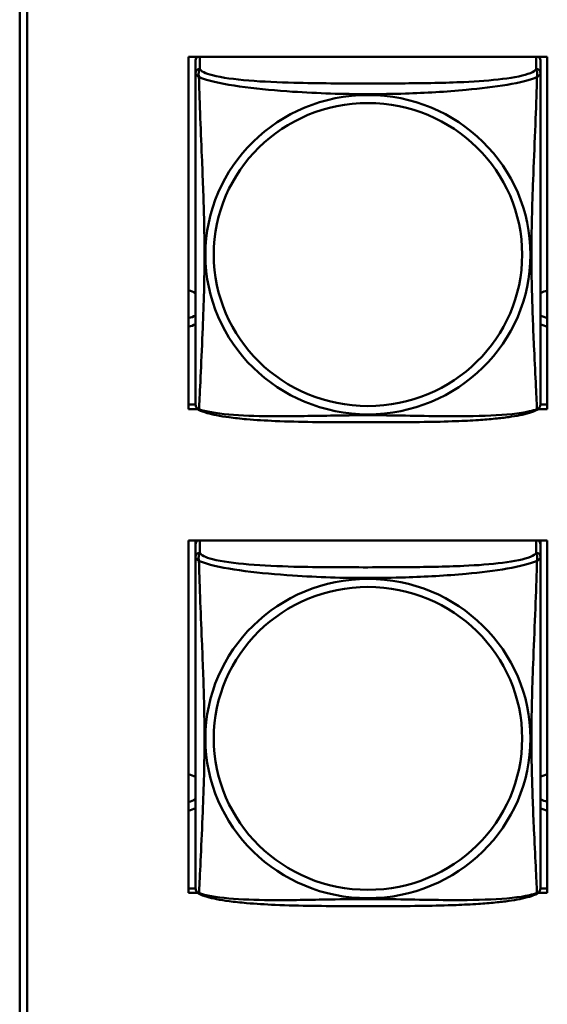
# Model space of a CAD drawing. Header units: inches. Extents: x 0.8 to 72.9, y -5.1 to 48.7.
# Tile 166 of 237: x 53.6 to 54.3, y 15.1 to 16.4. Entities that reach past the tile are written whole.
import ezdxf

# ---------------------------------------------------------------- set-up
doc = ezdxf.new("R2010")
doc.units = ezdxf.units.IN
doc.header["$MEASUREMENT"] = 0
doc.layers.add('Visible Edges(ROSSANSI)', color=7, linetype='Continuous', lineweight=50)
doc.layers.add('Visible Tangent Edges(ROSSANSI)', color=7, linetype='Continuous', lineweight=50)

msp = doc.modelspace()

# ---------------------------------------------------------------- linework, layer by layer
at = {"layer": 'Visible Edges(ROSSANSI)'}
for p, q in [((53.5656, 13.7498), (53.5656, 18.7029)), ((53.5756, 18.7033), (53.5756, 13.7502)), ((53.7971, 15.9123), (53.7971, 16.3949)), ((53.7971, 16.3949), (54.2886, 16.3949)), ((53.8066, 16.3901), (53.8066, 16.3724)), ((54.2791, 16.3724), (54.2791, 16.3901)), ((54.2886, 16.3949), (54.2886, 15.9123)), ((53.7971, 15.9184), (53.8067, 15.9184)), ((54.279, 15.9184), (54.2886, 15.9184)), ((53.8094, 15.9123), (53.7971, 15.9123)), ((54.2886, 15.9123), (54.2763, 15.9123)), ((53.7971, 15.2496), (53.7971, 15.7322)), ((53.7971, 15.7322), (54.2886, 15.7322)), ((53.8066, 15.7275), (53.8066, 15.7322)), ((53.8066, 15.7274), (53.8066, 15.7097)), ((54.2791, 15.7322), (54.2791, 15.7274)), ((54.2791, 15.7097), (54.2791, 15.7274)), ((54.2886, 15.7322), (54.2886, 15.2496)), ((53.7971, 15.2557), (53.8067, 15.2557)), ((54.279, 15.2557), (54.2886, 15.2557)), ((53.8094, 15.2496), (53.7971, 15.2496)), ((54.2886, 15.2496), (54.2763, 15.2496))]:
    msp.add_line(p, q, dxfattribs=at)
for centre, start, end in [((53.8204, 15.9194), 180, 189.1496), ((54.2653, 15.9194), 350.8504, 360), ((53.8204, 15.2567), 180, 189.1496), ((54.2653, 15.2567), 350.8504, 360)]:
    msp.add_arc(centre, 0.0138, start, end, dxfattribs=at)
for centre, major_axis, start_param, end_param in [((53.8125, 16.3901), (-0.00591, 0), 5.309116, 6.283185), ((54.2732, 16.3901), (0.00591, 0), 0, 0.974069), ((53.7931, 16.0499), (0.0255, 0), 1.012755, 1.414242), ((54.2931, 16.0499), (0.0255, 0), 1.749315, 2.154575), ((53.7931, 16.0618), (0.0255, 0), 4.868944, 5.27043), ((54.2931, 16.0618), (0.0255, 0), 4.12861, 4.533871), ((53.7931, 16.0499), (-0.0255, 0), 1.727351, 2.128837), ((54.2931, 16.0499), (-0.0255, 0), 0.987017, 1.392278), ((53.8125, 15.7274), (-0.00591, 0), 5.309116, 6.283185), ((54.2732, 15.7274), (0.00591, 0), 0, 0.974069), ((53.7931, 15.3871), (0.0255, 0), 1.012755, 1.414242), ((54.2931, 15.3871), (0.0255, 0), 1.749315, 2.154575), ((53.7931, 15.3991), (0.0255, 0), 4.868944, 5.27043), ((54.2931, 15.3991), (0.0255, 0), 4.12861, 4.533871), ((53.7931, 15.3871), (-0.0255, 0), 1.727351, 2.128837), ((54.2931, 15.3871), (-0.0255, 0), 0.987017, 1.392278)]:
    msp.add_ellipse(centre, major_axis=major_axis, ratio=0.981793, start_param=start_param, end_param=end_param, dxfattribs=at)
for points, knots in [([(53.8066, 16.3724), (53.8066, 16.3698), (53.8066, 16.3652), (53.8066, 16.3591), (53.8066, 16.3478), (53.8066, 16.3314), (53.8066, 16.3136), (53.8066, 16.2957), (53.8066, 16.2766), (53.8066, 16.2574), (53.8066, 16.2303), (53.8066, 16.2031), (53.8066, 16.1763), (53.8066, 16.1596), (53.8066, 16.1429), (53.8066, 16.1263), (53.8066, 16.0931), (53.8066, 16.0599), (53.8066, 16.0277), (53.8066, 15.9875), (53.8066, 15.9471), (53.8066, 15.9285), (53.8066, 15.9227), (53.8066, 15.9195), (53.8066, 15.9195)], [0.325731, 0.325731, 0.325731, 0.325731, 0.404774, 0.404774, 0.404774, 0.550532, 0.550532, 0.550532, 0.69629, 0.69629, 0.69629, 0.902598, 0.902598, 0.902598, 1.03154, 1.03154, 1.03154, 1.289425, 1.289425, 1.289425, 1.610774, 1.610774, 1.610774, 1.710218, 1.710218, 1.710218, 1.710218]), ([(54.2791, 15.9194), (54.2791, 15.9195), (54.2791, 15.9203), (54.2791, 15.922), (54.2791, 15.9267), (54.2791, 15.9376), (54.2791, 15.9514), (54.2791, 15.9653), (54.2791, 15.9818), (54.2791, 15.9992), (54.2791, 16.0239), (54.2791, 16.0503), (54.2791, 16.0766), (54.2791, 16.0931), (54.2791, 16.1097), (54.2791, 16.1263), (54.2791, 16.1595), (54.2791, 16.1928), (54.2791, 16.2268), (54.2791, 16.2691), (54.2791, 16.3149), (54.2791, 16.3465), (54.2791, 16.3589), (54.2791, 16.3683), (54.2791, 16.3724)], [0.352862, 0.352862, 0.352862, 0.352862, 0.404774, 0.404774, 0.404774, 0.550532, 0.550532, 0.550532, 0.69629, 0.69629, 0.69629, 0.902598, 0.902598, 0.902598, 1.03154, 1.03154, 1.03154, 1.289425, 1.289425, 1.289425, 1.610774, 1.610774, 1.610774, 1.73735, 1.73735, 1.73735, 1.73735]), ([(53.8108, 15.9113), (53.8103, 15.9116), (53.8097, 15.912), (53.8088, 15.9128), (53.8084, 15.9133), (53.8078, 15.9142), (53.8076, 15.9146), (53.8072, 15.9155), (53.8071, 15.9159), (53.8069, 15.9166), (53.8068, 15.9169), (53.8068, 15.9172)], [0.02273771, 0.02273771, 0.02273771, 0.02273771, 0.02954865, 0.02954865, 0.03635958, 0.03635958, 0.04317052, 0.04317052, 0.04998146, 0.04998146, 0.0567924, 0.0567924, 0.0567924, 0.0567924]), ([(54.2749, 15.9113), (54.2754, 15.9116), (54.2759, 15.912), (54.2768, 15.9128), (54.2772, 15.9133), (54.2778, 15.9142), (54.2781, 15.9146), (54.2784, 15.9155), (54.2786, 15.9159), (54.2788, 15.9166), (54.2788, 15.9169), (54.2789, 15.9172)], [0.02273771, 0.02273771, 0.02273771, 0.02273771, 0.02954865, 0.02954865, 0.03635958, 0.03635958, 0.04317052, 0.04317052, 0.04998146, 0.04998146, 0.0567924, 0.0567924, 0.0567924, 0.0567924]), ([(54.2749, 15.9113), (54.2715, 15.9096), (54.268, 15.9083), (54.26, 15.9059), (54.2555, 15.9048), (54.246, 15.9029), (54.241, 15.9021), (54.2299, 15.9005), (54.2237, 15.8998), (54.2098, 15.8984), (54.202, 15.8978), (54.1842, 15.8966), (54.174, 15.8961), (54.1491, 15.8951), (54.1344, 15.8948), (54.1027, 15.8943), (54.0857, 15.8942), (54.0517, 15.8941), (54.0347, 15.8941), (54.0007, 15.8942), (53.9836, 15.8943), (53.9496, 15.8948), (53.9325, 15.8952), (53.9022, 15.8965), (53.8891, 15.8973), (53.8681, 15.8991), (53.8601, 15.9), (53.8465, 15.9018), (53.8408, 15.9027), (53.8307, 15.9047), (53.8263, 15.9057), (53.818, 15.9081), (53.8143, 15.9095), (53.8108, 15.9113)], [-1.678204, -1.678204, -1.678204, -1.678204, -1.629815, -1.629815, -1.580861, -1.580861, -1.532583, -1.532583, -1.479316, -1.479316, -1.416961, -1.416961, -1.337799, -1.337799, -1.226353, -1.226353, -1.09702, -1.09702, -0.967687, -0.967687, -0.838354, -0.838354, -0.709022, -0.709022, -0.60577, -0.60577, -0.53827, -0.53827, -0.483941, -0.483941, -0.435529, -0.435529, -0.384876, -0.384876, -0.384876, -0.384876]), ([(53.8066, 15.7097), (53.8066, 15.7071), (53.8066, 15.7025), (53.8066, 15.6964), (53.8066, 15.6851), (53.8066, 15.6687), (53.8066, 15.6509), (53.8066, 15.633), (53.8066, 15.6138), (53.8066, 15.5947), (53.8066, 15.5676), (53.8066, 15.5404), (53.8066, 15.5136), (53.8066, 15.4969), (53.8066, 15.4802), (53.8066, 15.4636), (53.8066, 15.4304), (53.8066, 15.3972), (53.8066, 15.365), (53.8066, 15.3248), (53.8066, 15.2844), (53.8066, 15.2658), (53.8066, 15.26), (53.8066, 15.2568), (53.8066, 15.2567)], [0.325731, 0.325731, 0.325731, 0.325731, 0.404774, 0.404774, 0.404774, 0.550532, 0.550532, 0.550532, 0.69629, 0.69629, 0.69629, 0.902598, 0.902598, 0.902598, 1.03154, 1.03154, 1.03154, 1.289425, 1.289425, 1.289425, 1.610774, 1.610774, 1.610774, 1.710218, 1.710218, 1.710218, 1.710218]), ([(54.2791, 15.2567), (54.2791, 15.2567), (54.2791, 15.2576), (54.2791, 15.2593), (54.2791, 15.264), (54.2791, 15.2749), (54.2791, 15.2887), (54.2791, 15.3026), (54.2791, 15.3191), (54.2791, 15.3365), (54.2791, 15.3612), (54.2791, 15.3875), (54.2791, 15.4139), (54.2791, 15.4304), (54.2791, 15.447), (54.2791, 15.4636), (54.2791, 15.4968), (54.2791, 15.5301), (54.2791, 15.5641), (54.2791, 15.6064), (54.2791, 15.6522), (54.2791, 15.6838), (54.2791, 15.6962), (54.2791, 15.7056), (54.2791, 15.7097)], [0.352862, 0.352862, 0.352862, 0.352862, 0.404774, 0.404774, 0.404774, 0.550532, 0.550532, 0.550532, 0.69629, 0.69629, 0.69629, 0.902598, 0.902598, 0.902598, 1.03154, 1.03154, 1.03154, 1.289425, 1.289425, 1.289425, 1.610774, 1.610774, 1.610774, 1.73735, 1.73735, 1.73735, 1.73735]), ([(53.8108, 15.2486), (53.8103, 15.2489), (53.8097, 15.2493), (53.8088, 15.2501), (53.8084, 15.2506), (53.8078, 15.2515), (53.8076, 15.2519), (53.8072, 15.2527), (53.8071, 15.2531), (53.8069, 15.2539), (53.8068, 15.2542), (53.8068, 15.2545)], [0.02273771, 0.02273771, 0.02273771, 0.02273771, 0.02954865, 0.02954865, 0.03635958, 0.03635958, 0.04317052, 0.04317052, 0.04998146, 0.04998146, 0.0567924, 0.0567924, 0.0567924, 0.0567924]), ([(54.2749, 15.2486), (54.2754, 15.2489), (54.2759, 15.2493), (54.2768, 15.2501), (54.2772, 15.2506), (54.2778, 15.2515), (54.2781, 15.2519), (54.2784, 15.2527), (54.2786, 15.2531), (54.2788, 15.2539), (54.2788, 15.2542), (54.2789, 15.2545)], [0.02273771, 0.02273771, 0.02273771, 0.02273771, 0.02954865, 0.02954865, 0.03635958, 0.03635958, 0.04317052, 0.04317052, 0.04998146, 0.04998146, 0.0567924, 0.0567924, 0.0567924, 0.0567924]), ([(54.2749, 15.2486), (54.2715, 15.2469), (54.268, 15.2456), (54.26, 15.2432), (54.2555, 15.2421), (54.246, 15.2402), (54.241, 15.2394), (54.2299, 15.2378), (54.2237, 15.2371), (54.2098, 15.2357), (54.202, 15.235), (54.1842, 15.2339), (54.174, 15.2334), (54.1491, 15.2324), (54.1344, 15.2321), (54.1027, 15.2316), (54.0857, 15.2315), (54.0517, 15.2314), (54.0347, 15.2314), (54.0007, 15.2315), (53.9836, 15.2316), (53.9496, 15.2321), (53.9325, 15.2325), (53.9022, 15.2338), (53.8891, 15.2346), (53.8681, 15.2364), (53.8601, 15.2373), (53.8465, 15.2391), (53.8408, 15.24), (53.8307, 15.242), (53.8263, 15.243), (53.818, 15.2454), (53.8143, 15.2468), (53.8108, 15.2486)], [-1.678204, -1.678204, -1.678204, -1.678204, -1.629815, -1.629815, -1.580861, -1.580861, -1.532583, -1.532583, -1.479316, -1.479316, -1.416961, -1.416961, -1.337799, -1.337799, -1.226353, -1.226353, -1.09702, -1.09702, -0.967687, -0.967687, -0.838354, -0.838354, -0.709022, -0.709022, -0.60577, -0.60577, -0.53827, -0.53827, -0.483941, -0.483941, -0.435529, -0.435529, -0.384876, -0.384876, -0.384876, -0.384876])]:
    msp.add_open_spline(points, degree=3, knots=knots, dxfattribs=at)
at = {"layer": 'Visible Tangent Edges(ROSSANSI)'}
for p, q in [((53.8125, 16.3782), (53.8125, 16.3949)), ((54.2732, 16.3949), (54.2732, 16.3782)), ((53.8125, 15.7155), (53.8125, 15.7322)), ((54.2732, 15.7322), (54.2732, 15.7155))]:
    msp.add_line(p, q, dxfattribs=at)
for centre, major_axis, start_param, end_param in [((53.8125, 16.3724), (-0.00591, 0), 4.712389, 6.283185), ((54.2732, 16.3724), (0.00591, 0), 0, 1.570796), ((53.8125, 15.7097), (-0.00591, 0), 4.712389, 6.283185), ((54.2732, 15.7097), (0.00591, 0), 0, 1.570796)]:
    msp.add_ellipse(centre, major_axis=major_axis, ratio=0.981793, start_param=start_param, end_param=end_param, dxfattribs=at)
for centre, major_axis in [((54.0428, 16.1237), (-0.2227, 0)), ((54.0428, 16.1239), (-0.2113, 0)), ((54.0428, 15.461), (-0.2227, 0)), ((54.0428, 15.4612), (-0.2113, 0))]:
    msp.add_ellipse(centre, major_axis=major_axis, ratio=0.981793, dxfattribs=at)
for points, knots in [([(53.8066, 16.3724), (53.8066, 16.3721), (53.8066, 16.3719), (53.8067, 16.3714), (53.8067, 16.3713), (53.8069, 16.3709), (53.8069, 16.3708), (53.8071, 16.3706), (53.8071, 16.3705), (53.8074, 16.3703), (53.8075, 16.3701), (53.8081, 16.3695), (53.8086, 16.3691), (53.8098, 16.3682), (53.8104, 16.3677), (53.8112, 16.3671)], [-0.0844808, -0.0844808, -0.0844808, -0.0844808, -0.06943799, -0.06943799, -0.05587828, -0.05587828, -0.04740346, -0.04740346, -0.04210669, -0.04210669, -0.03151317, -0.03151317, -0.01456352, -0.01456352, 0.00026741, 0.00026741, 0.00026741, 0.00026741]), ([(53.8112, 16.3671), (53.8109, 16.3682), (53.8108, 16.3693), (53.8108, 16.3712), (53.8108, 16.3722), (53.811, 16.3735), (53.8111, 16.3739), (53.8112, 16.3746), (53.8113, 16.3748), (53.8115, 16.3753), (53.8116, 16.3756), (53.8118, 16.3763), (53.812, 16.3767), (53.8123, 16.3774), (53.8124, 16.3778), (53.8125, 16.3782)], [-0.00026741, -0.00026741, -0.00026741, -0.00026741, 0.01456352, 0.01456352, 0.03151317, 0.03151317, 0.04210669, 0.04210669, 0.04740346, 0.04740346, 0.05587828, 0.05587828, 0.06943799, 0.06943799, 0.0844808, 0.0844808, 0.0844808, 0.0844808]), ([(54.2732, 16.3782), (54.2726, 16.3762), (54.2698, 16.3743), (54.2654, 16.3725), (54.2573, 16.3692), (54.2434, 16.3664), (54.2273, 16.3644), (54.2111, 16.3624), (54.1929, 16.3611), (54.1743, 16.3602), (54.148, 16.359), (54.1207, 16.3586), (54.0936, 16.3584), (54.0767, 16.3583), (54.0598, 16.3582), (54.0428, 16.3582), (54.009, 16.3582), (53.9751, 16.3583), (53.9414, 16.3592), (53.8994, 16.3602), (53.8555, 16.3629), (53.8299, 16.3694), (53.8199, 16.372), (53.8135, 16.375), (53.8125, 16.3782)], [0.325731, 0.325731, 0.325731, 0.325731, 0.404774, 0.404774, 0.404774, 0.550532, 0.550532, 0.550532, 0.69629, 0.69629, 0.69629, 0.902598, 0.902598, 0.902598, 1.03154, 1.03154, 1.03154, 1.289425, 1.289425, 1.289425, 1.610774, 1.610774, 1.610774, 1.73735, 1.73735, 1.73735, 1.73735]), ([(54.2732, 16.3782), (54.2732, 16.3778), (54.2734, 16.3774), (54.2737, 16.3767), (54.2738, 16.3763), (54.2741, 16.3756), (54.2742, 16.3753), (54.2744, 16.3748), (54.2744, 16.3746), (54.2746, 16.3739), (54.2747, 16.3735), (54.2749, 16.3722), (54.2749, 16.3712), (54.2748, 16.3693), (54.2747, 16.3682), (54.2745, 16.3671)], [-0.0844808, -0.0844808, -0.0844808, -0.0844808, -0.06943799, -0.06943799, -0.05587828, -0.05587828, -0.04740346, -0.04740346, -0.04210669, -0.04210669, -0.03151317, -0.03151317, -0.01456352, -0.01456352, 0.00026741, 0.00026741, 0.00026741, 0.00026741]), ([(54.2745, 16.3671), (54.2753, 16.3677), (54.2759, 16.3682), (54.2771, 16.3691), (54.2775, 16.3695), (54.2781, 16.3701), (54.2783, 16.3703), (54.2785, 16.3705), (54.2786, 16.3706), (54.2787, 16.3708), (54.2788, 16.3709), (54.279, 16.3713), (54.279, 16.3714), (54.2791, 16.3719), (54.2791, 16.3721), (54.2791, 16.3724)], [-0.00026741, -0.00026741, -0.00026741, -0.00026741, 0.01456352, 0.01456352, 0.03151317, 0.03151317, 0.04210669, 0.04210669, 0.04740346, 0.04740346, 0.05587828, 0.05587828, 0.06943799, 0.06943799, 0.0844808, 0.0844808, 0.0844808, 0.0844808]), ([(53.8112, 15.9122), (53.8113, 15.9138), (53.8114, 15.9161), (53.8116, 15.919), (53.8126, 15.9388), (53.8148, 15.9819), (53.8165, 16.0234), (53.8178, 16.0567), (53.8188, 16.0903), (53.8188, 16.1237), (53.8188, 16.1404), (53.8186, 16.1572), (53.8182, 16.1742), (53.8175, 16.2014), (53.8164, 16.2295), (53.8152, 16.2581), (53.8144, 16.2782), (53.8135, 16.2987), (53.8128, 16.3179), (53.8121, 16.337), (53.8115, 16.3548), (53.8112, 16.3671)], [-1.657319, -1.657319, -1.657319, -1.657319, -1.610774, -1.610774, -1.610774, -1.289425, -1.289425, -1.289425, -1.03154, -1.03154, -1.03154, -0.902598, -0.902598, -0.902598, -0.69629, -0.69629, -0.69629, -0.550532, -0.550532, -0.550532, -0.405761, -0.405761, -0.405761, -0.405761]), ([(53.8112, 16.3671), (53.814, 16.3658), (53.8175, 16.3646), (53.8215, 16.3633), (53.8491, 16.355), (53.8961, 16.3499), (53.9396, 16.347), (53.9746, 16.3447), (54.0088, 16.3436), (54.0428, 16.3436), (54.0599, 16.3436), (54.0769, 16.3439), (54.0941, 16.3444), (54.1216, 16.3453), (54.1497, 16.3469), (54.1774, 16.3495), (54.1969, 16.3513), (54.2163, 16.3536), (54.2336, 16.3565), (54.2507, 16.3595), (54.2657, 16.3631), (54.2745, 16.3671)], [-1.657319, -1.657319, -1.657319, -1.657319, -1.610774, -1.610774, -1.610774, -1.289425, -1.289425, -1.289425, -1.03154, -1.03154, -1.03154, -0.902598, -0.902598, -0.902598, -0.69629, -0.69629, -0.69629, -0.550532, -0.550532, -0.550532, -0.405761, -0.405761, -0.405761, -0.405761]), ([(54.2745, 16.3671), (54.2744, 16.3631), (54.2743, 16.3586), (54.2741, 16.3536), (54.273, 16.3192), (54.2709, 16.27), (54.2692, 16.2261), (54.2678, 16.1908), (54.2668, 16.1572), (54.2668, 16.1237), (54.2668, 16.107), (54.2671, 16.0903), (54.2675, 16.0736), (54.2682, 16.0468), (54.2693, 16.0196), (54.2705, 15.9939), (54.2713, 15.9756), (54.2722, 15.9581), (54.2729, 15.9434), (54.2736, 15.9288), (54.2742, 15.9172), (54.2745, 15.9122)], [-1.657319, -1.657319, -1.657319, -1.657319, -1.610774, -1.610774, -1.610774, -1.289425, -1.289425, -1.289425, -1.03154, -1.03154, -1.03154, -0.902598, -0.902598, -0.902598, -0.69629, -0.69629, -0.69629, -0.550532, -0.550532, -0.550532, -0.405761, -0.405761, -0.405761, -0.405761]), ([(53.8112, 15.9122), (53.8104, 15.9124), (53.8098, 15.9127), (53.8086, 15.9134), (53.8081, 15.9139), (53.8075, 15.9148), (53.8074, 15.9152), (53.8071, 15.9158), (53.8071, 15.916), (53.8069, 15.9165), (53.8069, 15.9168), (53.8068, 15.9172), (53.8068, 15.9172), (53.8068, 15.9172)], [-0.00026741, -0.00026741, -0.00026741, -0.00026741, 0.01456352, 0.01456352, 0.03151317, 0.03151317, 0.04210669, 0.04210669, 0.04740346, 0.04740346, 0.05587828, 0.05587828, 0.0567924, 0.0567924, 0.0567924, 0.0567924]), ([(54.2789, 15.9172), (54.2789, 15.9172), (54.2789, 15.9172), (54.2788, 15.9168), (54.2787, 15.9165), (54.2786, 15.916), (54.2785, 15.9158), (54.2783, 15.9152), (54.2781, 15.9148), (54.2775, 15.9139), (54.2771, 15.9134), (54.2759, 15.9127), (54.2753, 15.9124), (54.2745, 15.9122)], [-0.0567924, -0.0567924, -0.0567924, -0.0567924, -0.05587828, -0.05587828, -0.04740346, -0.04740346, -0.04210669, -0.04210669, -0.03151317, -0.03151317, -0.01456352, -0.01456352, 0.00026741, 0.00026741, 0.00026741, 0.00026741]), ([(53.8108, 15.9113), (53.8108, 15.9114), (53.8108, 15.9114), (53.8108, 15.9116), (53.8109, 15.9118), (53.8112, 15.9122)], [-0.02273771, -0.02273771, -0.02273771, -0.02273771, -0.01456352, -0.01456352, 0.00026741, 0.00026741, 0.00026741, 0.00026741]), ([(54.2745, 15.9122), (54.2717, 15.9111), (54.2682, 15.9101), (54.2642, 15.9092), (54.2366, 15.903), (54.1895, 15.9021), (54.146, 15.9025), (54.1111, 15.9029), (54.0769, 15.9038), (54.0428, 15.9038), (54.0258, 15.9038), (54.0088, 15.9036), (53.9916, 15.9033), (53.9641, 15.9029), (53.936, 15.9022), (53.9083, 15.9025), (53.8887, 15.9026), (53.8694, 15.9033), (53.8521, 15.9048), (53.8349, 15.9064), (53.82, 15.9088), (53.8112, 15.9122)], [-1.657319, -1.657319, -1.657319, -1.657319, -1.610774, -1.610774, -1.610774, -1.289425, -1.289425, -1.289425, -1.03154, -1.03154, -1.03154, -0.902598, -0.902598, -0.902598, -0.69629, -0.69629, -0.69629, -0.550532, -0.550532, -0.550532, -0.405761, -0.405761, -0.405761, -0.405761]), ([(54.2745, 15.9122), (54.2747, 15.9118), (54.2748, 15.9116), (54.2749, 15.9114), (54.2749, 15.9114), (54.2749, 15.9113)], [-0.00026741, -0.00026741, -0.00026741, -0.00026741, 0.01456352, 0.01456352, 0.02273771, 0.02273771, 0.02273771, 0.02273771]), ([(53.8112, 15.7044), (53.8109, 15.7055), (53.8108, 15.7066), (53.8108, 15.7085), (53.8108, 15.7095), (53.811, 15.7108), (53.8111, 15.7112), (53.8112, 15.7119), (53.8113, 15.7121), (53.8115, 15.7126), (53.8116, 15.7128), (53.8118, 15.7136), (53.812, 15.7139), (53.8123, 15.7147), (53.8124, 15.7151), (53.8125, 15.7155)], [-0.00026741, -0.00026741, -0.00026741, -0.00026741, 0.01456352, 0.01456352, 0.03151317, 0.03151317, 0.04210669, 0.04210669, 0.04740346, 0.04740346, 0.05587828, 0.05587828, 0.06943799, 0.06943799, 0.0844808, 0.0844808, 0.0844808, 0.0844808]), ([(54.2732, 15.7155), (54.2726, 15.7135), (54.2698, 15.7115), (54.2654, 15.7098), (54.2573, 15.7065), (54.2434, 15.7037), (54.2273, 15.7017), (54.2111, 15.6997), (54.1929, 15.6984), (54.1743, 15.6975), (54.148, 15.6963), (54.1207, 15.6959), (54.0936, 15.6957), (54.0767, 15.6956), (54.0598, 15.6955), (54.0428, 15.6955), (54.009, 15.6955), (53.9751, 15.6956), (53.9414, 15.6964), (53.8994, 15.6975), (53.8555, 15.7002), (53.8299, 15.7067), (53.8199, 15.7092), (53.8135, 15.7123), (53.8125, 15.7155)], [0.325731, 0.325731, 0.325731, 0.325731, 0.404774, 0.404774, 0.404774, 0.550532, 0.550532, 0.550532, 0.69629, 0.69629, 0.69629, 0.902598, 0.902598, 0.902598, 1.03154, 1.03154, 1.03154, 1.289425, 1.289425, 1.289425, 1.610774, 1.610774, 1.610774, 1.73735, 1.73735, 1.73735, 1.73735]), ([(54.2732, 15.7155), (54.2732, 15.7151), (54.2734, 15.7147), (54.2737, 15.7139), (54.2738, 15.7136), (54.2741, 15.7128), (54.2742, 15.7126), (54.2744, 15.7121), (54.2744, 15.7119), (54.2746, 15.7112), (54.2747, 15.7108), (54.2749, 15.7095), (54.2749, 15.7085), (54.2748, 15.7066), (54.2747, 15.7055), (54.2745, 15.7044)], [-0.0844808, -0.0844808, -0.0844808, -0.0844808, -0.06943799, -0.06943799, -0.05587828, -0.05587828, -0.04740346, -0.04740346, -0.04210669, -0.04210669, -0.03151317, -0.03151317, -0.01456352, -0.01456352, 0.00026741, 0.00026741, 0.00026741, 0.00026741]), ([(53.8066, 15.7097), (53.8066, 15.7094), (53.8066, 15.7091), (53.8067, 15.7087), (53.8067, 15.7085), (53.8069, 15.7082), (53.8069, 15.7081), (53.8071, 15.7079), (53.8071, 15.7078), (53.8074, 15.7076), (53.8075, 15.7074), (53.8081, 15.7068), (53.8086, 15.7064), (53.8098, 15.7055), (53.8104, 15.705), (53.8112, 15.7044)], [-0.0844808, -0.0844808, -0.0844808, -0.0844808, -0.06943799, -0.06943799, -0.05587828, -0.05587828, -0.04740346, -0.04740346, -0.04210669, -0.04210669, -0.03151317, -0.03151317, -0.01456352, -0.01456352, 0.00026741, 0.00026741, 0.00026741, 0.00026741]), ([(53.8112, 15.2495), (53.8113, 15.2511), (53.8114, 15.2534), (53.8116, 15.2562), (53.8126, 15.2761), (53.8148, 15.3192), (53.8165, 15.3607), (53.8178, 15.394), (53.8188, 15.4276), (53.8188, 15.461), (53.8188, 15.4777), (53.8186, 15.4945), (53.8182, 15.5115), (53.8175, 15.5387), (53.8164, 15.5668), (53.8152, 15.5953), (53.8144, 15.6155), (53.8135, 15.636), (53.8128, 15.6552), (53.8121, 15.6743), (53.8115, 15.6921), (53.8112, 15.7044)], [-1.657319, -1.657319, -1.657319, -1.657319, -1.610774, -1.610774, -1.610774, -1.289425, -1.289425, -1.289425, -1.03154, -1.03154, -1.03154, -0.902598, -0.902598, -0.902598, -0.69629, -0.69629, -0.69629, -0.550532, -0.550532, -0.550532, -0.405761, -0.405761, -0.405761, -0.405761]), ([(53.8112, 15.7044), (53.814, 15.7031), (53.8175, 15.7018), (53.8215, 15.7006), (53.8491, 15.6923), (53.8961, 15.6872), (53.9396, 15.6843), (53.9746, 15.6819), (54.0088, 15.6809), (54.0428, 15.6809), (54.0599, 15.6809), (54.0769, 15.6812), (54.0941, 15.6817), (54.1216, 15.6826), (54.1497, 15.6842), (54.1774, 15.6867), (54.1969, 15.6885), (54.2163, 15.6909), (54.2336, 15.6938), (54.2507, 15.6968), (54.2657, 15.7004), (54.2745, 15.7044)], [-1.657319, -1.657319, -1.657319, -1.657319, -1.610774, -1.610774, -1.610774, -1.289425, -1.289425, -1.289425, -1.03154, -1.03154, -1.03154, -0.902598, -0.902598, -0.902598, -0.69629, -0.69629, -0.69629, -0.550532, -0.550532, -0.550532, -0.405761, -0.405761, -0.405761, -0.405761]), ([(54.2745, 15.7044), (54.2744, 15.7004), (54.2743, 15.6959), (54.2741, 15.6909), (54.273, 15.6565), (54.2709, 15.6073), (54.2692, 15.5634), (54.2678, 15.5281), (54.2668, 15.4945), (54.2668, 15.461), (54.2668, 15.4443), (54.2671, 15.4276), (54.2675, 15.4109), (54.2682, 15.3841), (54.2693, 15.3569), (54.2705, 15.3311), (54.2713, 15.3129), (54.2722, 15.2954), (54.2729, 15.2807), (54.2736, 15.2661), (54.2742, 15.2545), (54.2745, 15.2495)], [-1.657319, -1.657319, -1.657319, -1.657319, -1.610774, -1.610774, -1.610774, -1.289425, -1.289425, -1.289425, -1.03154, -1.03154, -1.03154, -0.902598, -0.902598, -0.902598, -0.69629, -0.69629, -0.69629, -0.550532, -0.550532, -0.550532, -0.405761, -0.405761, -0.405761, -0.405761]), ([(54.2745, 15.7044), (54.2753, 15.705), (54.2759, 15.7055), (54.2771, 15.7064), (54.2775, 15.7068), (54.2781, 15.7074), (54.2783, 15.7076), (54.2785, 15.7078), (54.2786, 15.7079), (54.2787, 15.7081), (54.2788, 15.7082), (54.279, 15.7085), (54.279, 15.7087), (54.2791, 15.7091), (54.2791, 15.7094), (54.2791, 15.7097)], [-0.00026741, -0.00026741, -0.00026741, -0.00026741, 0.01456352, 0.01456352, 0.03151317, 0.03151317, 0.04210669, 0.04210669, 0.04740346, 0.04740346, 0.05587828, 0.05587828, 0.06943799, 0.06943799, 0.0844808, 0.0844808, 0.0844808, 0.0844808]), ([(53.8112, 15.2495), (53.8104, 15.2497), (53.8098, 15.2499), (53.8086, 15.2507), (53.8081, 15.2512), (53.8075, 15.2521), (53.8074, 15.2525), (53.8071, 15.2531), (53.8071, 15.2533), (53.8069, 15.2538), (53.8069, 15.2541), (53.8068, 15.2545), (53.8068, 15.2545), (53.8068, 15.2545)], [-0.00026741, -0.00026741, -0.00026741, -0.00026741, 0.01456352, 0.01456352, 0.03151317, 0.03151317, 0.04210669, 0.04210669, 0.04740346, 0.04740346, 0.05587828, 0.05587828, 0.0567924, 0.0567924, 0.0567924, 0.0567924]), ([(54.2789, 15.2545), (54.2789, 15.2545), (54.2789, 15.2545), (54.2788, 15.2541), (54.2787, 15.2538), (54.2786, 15.2533), (54.2785, 15.2531), (54.2783, 15.2525), (54.2781, 15.2521), (54.2775, 15.2512), (54.2771, 15.2507), (54.2759, 15.2499), (54.2753, 15.2497), (54.2745, 15.2495)], [-0.0567924, -0.0567924, -0.0567924, -0.0567924, -0.05587828, -0.05587828, -0.04740346, -0.04740346, -0.04210669, -0.04210669, -0.03151317, -0.03151317, -0.01456352, -0.01456352, 0.00026741, 0.00026741, 0.00026741, 0.00026741]), ([(53.8108, 15.2486), (53.8108, 15.2486), (53.8108, 15.2487), (53.8108, 15.2489), (53.8109, 15.2491), (53.8112, 15.2495)], [-0.02273771, -0.02273771, -0.02273771, -0.02273771, -0.01456352, -0.01456352, 0.00026741, 0.00026741, 0.00026741, 0.00026741]), ([(54.2745, 15.2495), (54.2717, 15.2484), (54.2682, 15.2474), (54.2642, 15.2465), (54.2366, 15.2403), (54.1895, 15.2394), (54.146, 15.2398), (54.1111, 15.2402), (54.0769, 15.2411), (54.0428, 15.2411), (54.0258, 15.2411), (54.0088, 15.2409), (53.9916, 15.2406), (53.9641, 15.2402), (53.936, 15.2395), (53.9083, 15.2397), (53.8887, 15.2399), (53.8694, 15.2406), (53.8521, 15.2421), (53.8349, 15.2437), (53.82, 15.2461), (53.8112, 15.2495)], [-1.657319, -1.657319, -1.657319, -1.657319, -1.610774, -1.610774, -1.610774, -1.289425, -1.289425, -1.289425, -1.03154, -1.03154, -1.03154, -0.902598, -0.902598, -0.902598, -0.69629, -0.69629, -0.69629, -0.550532, -0.550532, -0.550532, -0.405761, -0.405761, -0.405761, -0.405761]), ([(54.2745, 15.2495), (54.2747, 15.2491), (54.2748, 15.2489), (54.2749, 15.2487), (54.2749, 15.2486), (54.2749, 15.2486)], [-0.00026741, -0.00026741, -0.00026741, -0.00026741, 0.01456352, 0.01456352, 0.02273771, 0.02273771, 0.02273771, 0.02273771])]:
    msp.add_open_spline(points, degree=3, knots=knots, dxfattribs=at)

doc.saveas('drawing.dxf')
